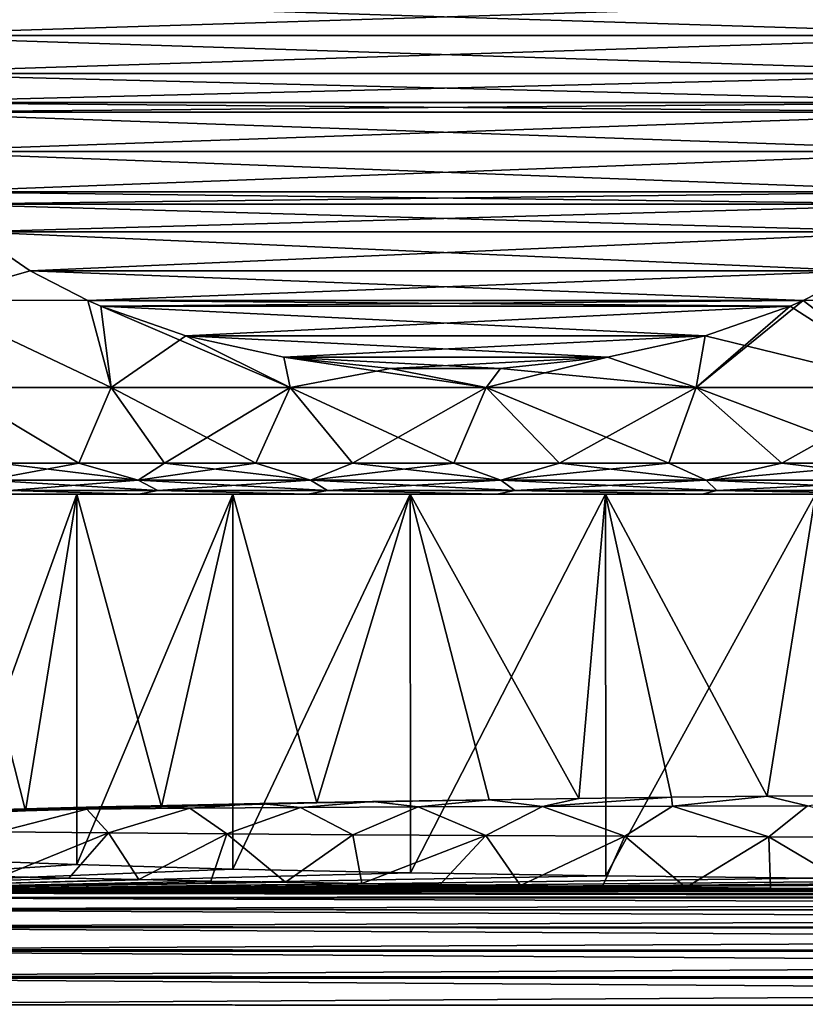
# Model space of a CAD drawing. Header units: metres. Extents: x -109 to 109, y -144 to 54.
# Tile 39 of 150: x -87.43 to -81.1, y -1.11 to 6.82. Entities that reach past the tile are written whole.
import ezdxf

# ---------------------------------------------------------------- set-up
doc = ezdxf.new("R2010")
doc.units = ezdxf.units.M
doc.layers.add('solid_20062313_XXX', color=7, linetype='CONTINUOUS')

msp = doc.modelspace()

# ---------------------------------------------------------------- linework, layer by layer
at = {"layer": 'solid_20062313_XXX'}
for points in [[(-88.798737, 6.695781, 10.219831), (-79.178177, 7, 15.774263), (-88.821823, 7, 10.206499)], [(-88.821823, 7, -10.206499), (-79.178177, 7, -15.774263), (-79.201263, 6.695782, -15.760931)], [(-88.798737, 6.695783, -10.219831), (-88.821823, 7, -10.206499), (-79.201263, 6.695782, -15.760931)], [(-88.798737, 6.695781, 10.219831), (-79.201263, 6.695781, 15.760931), (-79.178177, 7, 15.774263)], [(-88.798737, 6.695783, -10.219831), (-79.201263, 6.695782, -15.760931), (-79.272179, 6.389021, -15.71999)], [(-88.798737, 6.695783, -10.219831), (-79.272179, 6.389021, -15.71999), (-88.727821, 6.389021, -10.260773)], [(-88.798737, 6.695781, 10.219831), (-88.727821, 6.389019, 10.260773), (-79.201263, 6.695781, 15.760931)], [(-88.727821, 6.389019, 10.260773), (-79.272179, 6.389019, 15.719989), (-79.201263, 6.695781, 15.760931)], [(-88.727821, 6.389021, -10.260773), (-79.272179, 6.389021, -15.71999), (-79.359306, 6.156831, -15.669685)], [(-88.727821, 6.389021, -10.260773), (-79.359306, 6.156831, -15.669685), (-88.640694, 6.156831, -10.311076)], [(-88.727821, 6.389019, 10.260773), (-88.640694, 6.156831, 10.311076), (-79.272179, 6.389019, 15.719989)], [(-88.640694, 6.156831, 10.311076), (-79.359306, 6.156831, 15.669685), (-79.272179, 6.389019, 15.719989)], [(-88.603722, 6.077285, 10.332423), (-79.359306, 6.156831, 15.669685), (-88.640694, 6.156831, 10.311076)], [(-88.640694, 6.156831, -10.311076), (-79.359306, 6.156831, -15.669685), (-79.396278, 6.077287, -15.648339)], [(-88.603722, 6.077287, -10.332422), (-88.640694, 6.156831, -10.311076), (-79.396278, 6.077287, -15.648339)], [(-88.603722, 6.077285, 10.332423), (-79.396278, 6.077285, 15.648339), (-79.359306, 6.156831, 15.669685)], [(-88.603722, 6.077287, -10.332422), (-79.396278, 6.077287, -15.648339), (-79.582146, 5.759675, -15.541029)], [(-88.417854, 5.759675, -10.439733), (-88.603722, 6.077287, -10.332422), (-79.582146, 5.759675, -15.541029)], [(-88.417854, 5.759673, 10.439734), (-79.396278, 6.077285, 15.648339), (-88.603722, 6.077285, 10.332423)], [(-88.417854, 5.759673, 10.439734), (-79.582146, 5.759673, 15.541028), (-79.396278, 6.077285, 15.648339)], [(-88.417854, 5.759675, -10.439733), (-79.582146, 5.759675, -15.541029), (-79.842651, 5.436846, -15.390625)], [(-88.417854, 5.759675, -10.439733), (-79.842651, 5.436846, -15.390625), (-88.157349, 5.436846, -10.590137)], [(-88.417854, 5.759673, 10.439734), (-88.157341, 5.436844, 10.590137), (-79.582146, 5.759673, 15.541028)], [(-88.157341, 5.436844, 10.590137), (-79.842659, 5.436844, 15.390624), (-79.582146, 5.759673, 15.541028)], [(-88.157349, 5.436846, -10.590137), (-79.842651, 5.436846, -15.390625), (-79.941704, 5.336046, -15.333437)], [(-88.157349, 5.436846, -10.590137), (-79.941704, 5.336046, -15.333437), (-88.058296, 5.336046, -10.647325)], [(-88.157341, 5.436844, 10.590137), (-88.058296, 5.336046, 10.647325), (-79.842659, 5.436844, 15.390624)], [(-88.058296, 5.336046, 10.647325), (-79.941704, 5.336046, 15.333437), (-79.842659, 5.436844, 15.390624)], [(-87.805504, 5.113456, 10.793272), (-79.941704, 5.336046, 15.333437), (-88.058296, 5.336046, 10.647325)], [(-88.058296, 5.336046, -10.647325), (-79.941704, 5.336046, -15.333437), (-80.194496, 5.113457, -15.187491)], [(-87.805504, 5.113457, -10.793271), (-88.058296, 5.336046, -10.647325), (-80.194496, 5.113457, -15.187491)], [(-87.805504, 5.113456, 10.793272), (-80.194496, 5.113456, 15.18749), (-79.941704, 5.336046, 15.333437)], [(-87.347984, 4.80044, -11.057424), (-88.181091, 4.562708, -9.982874), (-87.805504, 5.113457, -10.793271)], [(-87.805504, 5.113456, 10.793272), (-88.181091, 4.562708, 9.982873), (-87.347984, 4.800441, 11.057422)], [(-87.805504, 5.113457, -10.793271), (-80.194496, 5.113457, -15.187491), (-80.652016, 4.80044, -14.92334)], [(-87.347984, 4.80044, -11.057424), (-87.805504, 5.113457, -10.793271), (-80.652016, 4.80044, -14.92334)], [(-87.805504, 5.113456, 10.793272), (-87.347984, 4.800441, 11.057422), (-80.194496, 5.113456, 15.18749)], [(-87.347984, 4.800441, 11.057422), (-80.652016, 4.800442, 14.923341), (-80.194496, 5.113456, 15.18749)], [(-87.347984, 4.800441, 11.057422), (-88.181091, 4.562708, 9.982873), (-86.881622, 4.560717, 11.326675)], [(-87.347984, 4.80044, -11.057424), (-86.881622, 4.560716, -11.326675), (-88.181091, 4.562708, -9.982874)], [(-87.347984, 4.800441, 11.057422), (-86.881622, 4.560717, 11.326675), (-80.652016, 4.800442, 14.923341)], [(-87.347984, 4.80044, -11.057424), (-81.118378, 4.560716, -14.654087), (-86.881622, 4.560716, -11.326675)], [(-87.347984, 4.80044, -11.057424), (-80.652016, 4.80044, -14.92334), (-81.118378, 4.560716, -14.654087)], [(-86.881622, 4.560717, 11.326675), (-81.118378, 4.560717, 14.654087), (-80.652016, 4.800442, 14.923341)], [(-80.652016, 4.800442, 14.923341), (-81.118378, 4.560717, 14.654087), (-79.612411, 4.562708, 15.047212)], [(-80.652016, 4.80044, -14.92334), (-79.612419, 4.562708, -15.047211), (-81.118378, 4.560716, -14.654087)], [(-88.181091, 4.562708, 9.982873), (-87.973816, 3.860086, 9.491967), (-86.693687, 3.860086, 10.855171)], [(-86.881622, 4.560717, 11.326675), (-88.181091, 4.562708, 9.982873), (-86.693687, 3.860086, 10.855171)], [(-88.181091, 4.562708, -9.982874), (-86.693687, 3.860086, -10.855171), (-87.973816, 3.860086, -9.491967)], [(-88.181091, 4.562708, -9.982874), (-86.881622, 4.560716, -11.326675), (-86.693687, 3.860086, -10.855171)], [(-86.777107, 4.515226, 11.387018), (-81.118378, 4.560717, 14.654087), (-86.881622, 4.560717, 11.326675)], [(-86.777107, 4.515226, 11.387018), (-86.881622, 4.560717, 11.326675), (-86.693687, 3.860086, 10.855171)], [(-86.881622, 4.560716, -11.326675), (-86.7771, 4.515224, -11.387021), (-86.693687, 3.860086, -10.855171)], [(-86.881622, 4.560716, -11.326675), (-81.118378, 4.560716, -14.654087), (-81.2229, 4.515225, -14.593742)], [(-86.881622, 4.560716, -11.326675), (-81.2229, 4.515225, -14.593742), (-86.7771, 4.515224, -11.387021)], [(-86.777107, 4.515226, 11.387018), (-81.222893, 4.515227, 14.593745), (-81.118378, 4.560717, 14.654087)], [(-81.118378, 4.560716, -14.654087), (-80.203278, 3.860086, -14.423304), (-81.981796, 3.860086, -13.845428)], [(-81.2229, 4.515225, -14.593742), (-81.118378, 4.560716, -14.654087), (-81.981796, 3.860086, -13.845428)], [(-80.203278, 3.860086, 14.423304), (-81.118378, 4.560717, 14.654087), (-81.222893, 4.515227, 14.593745)], [(-80.203278, 3.860086, 14.423304), (-79.612411, 4.562708, 15.047212), (-81.118378, 4.560717, 14.654087)], [(-81.118378, 4.560716, -14.654087), (-79.612419, 4.562708, -15.047211), (-80.203278, 3.860086, -14.423304)], [(-86.092644, 4.276938, 11.782192), (-81.222893, 4.515227, 14.593745), (-86.777107, 4.515226, 11.387018)], [(-86.777107, 4.515226, 11.387018), (-86.693687, 3.860086, 10.855171), (-85.252792, 3.860086, 12.047182)], [(-86.092644, 4.276938, 11.782192), (-86.777107, 4.515226, 11.387018), (-85.252792, 3.860086, 12.047182)], [(-86.7771, 4.515224, -11.387021), (-81.2229, 4.515225, -14.593742), (-81.907356, 4.276938, -14.198569)], [(-86.7771, 4.515224, -11.387021), (-86.092636, 4.276937, -11.782196), (-86.693687, 3.860086, -10.855171)], [(-86.7771, 4.515224, -11.387021), (-81.907356, 4.276938, -14.198569), (-86.092636, 4.276937, -11.782196)], [(-81.907349, 4.27694, 14.198574), (-81.222893, 4.515227, 14.593745), (-86.092644, 4.276938, 11.782192)], [(-81.907356, 4.276938, -14.198569), (-81.2229, 4.515225, -14.593742), (-81.981796, 3.860086, -13.845428)], [(-81.907349, 4.27694, 14.198574), (-80.203278, 3.860086, 14.423304), (-81.222893, 4.515227, 14.593745)], [(-86.092636, 4.276937, -11.782196), (-85.252792, 3.860086, -12.047182), (-86.693687, 3.860086, -10.855171)], [(-81.907349, 4.27694, 14.198574), (-86.092644, 4.276938, 11.782192), (-85.304825, 4.103446, 12.23704)], [(-85.304825, 4.103446, 12.23704), (-86.092644, 4.276938, 11.782192), (-85.252792, 3.860086, 12.047182)], [(-86.092636, 4.276937, -11.782196), (-81.907356, 4.276938, -14.198569), (-82.695168, 4.103447, -13.743726)], [(-86.092636, 4.276937, -11.782196), (-85.304817, 4.103446, -12.237042), (-85.252792, 3.860086, -12.047182)], [(-86.092636, 4.276937, -11.782196), (-82.695168, 4.103447, -13.743726), (-85.304817, 4.103446, -12.237042)], [(-81.907349, 4.27694, 14.198574), (-85.304825, 4.103446, 12.23704), (-82.69516, 4.103448, 13.743729)], [(-82.695168, 4.103447, -13.743726), (-81.907356, 4.276938, -14.198569), (-81.981796, 3.860086, -13.845428)], [(-81.907349, 4.27694, 14.198574), (-82.69516, 4.103448, 13.743729), (-81.981796, 3.860086, 13.845428)], [(-81.907349, 4.27694, 14.198574), (-81.981796, 3.860086, 13.845428), (-80.203278, 3.860086, 14.423304)], [(-82.69516, 4.103448, 13.743729), (-85.304825, 4.103446, 12.23704), (-84.443535, 4.011698, 12.734305)], [(-85.304825, 4.103446, 12.23704), (-85.252792, 3.860086, 12.047182), (-83.673859, 3.860086, 13.049202)], [(-84.443535, 4.011698, 12.734305), (-85.304825, 4.103446, 12.23704), (-83.673859, 3.860086, 13.049202)], [(-85.304817, 4.103446, -12.237042), (-82.695168, 4.103447, -13.743726), (-83.556458, 4.011699, -13.246462)], [(-85.304817, 4.103446, -12.237042), (-84.443535, 4.011698, -12.734306), (-85.252792, 3.860086, -12.047182)], [(-85.304817, 4.103446, -12.237042), (-83.556458, 4.011699, -13.246462), (-84.443535, 4.011698, -12.734306)], [(-82.69516, 4.103448, 13.743729), (-84.443535, 4.011698, 12.734305), (-83.55645, 4.011699, 13.246464)], [(-82.695168, 4.103447, -13.743726), (-81.981796, 3.860086, -13.845428), (-83.673859, 3.860086, -13.049202)], [(-83.556458, 4.011699, -13.246462), (-82.695168, 4.103447, -13.743726), (-83.673859, 3.860086, -13.049202)], [(-82.69516, 4.103448, 13.743729), (-83.55645, 4.011699, 13.246464), (-81.981796, 3.860086, 13.845428)], [(-84.443535, 4.011698, -12.734306), (-83.673859, 3.860086, -13.049202), (-85.252792, 3.860086, -12.047182)], [(-83.55645, 4.011699, 13.246464), (-84.443535, 4.011698, 12.734305), (-83.673859, 3.860086, 13.049202)], [(-84.443535, 4.011698, -12.734306), (-83.556458, 4.011699, -13.246462), (-83.673859, 3.860086, -13.049202)], [(-83.55645, 4.011699, 13.246464), (-83.673859, 3.860086, 13.049202), (-81.981796, 3.860086, 13.845428)], [(-87.973816, 3.860086, -9.491967), (-86.956207, 3.25, -9.765417), (-87.598251, 3.25, -9.029095)], [(-86.693687, 3.860086, -10.855171), (-86.956207, 3.25, -9.765417), (-87.973816, 3.860086, -9.491967)], [(-87.973816, 3.860086, 9.491967), (-87.598251, 3.25, 9.029095), (-86.956207, 3.25, 9.765417)], [(-87.973816, 3.860086, 9.491967), (-86.956207, 3.25, 9.765417), (-86.693687, 3.860086, 10.855171)], [(-86.693687, 3.860086, -10.855171), (-86.265419, 3.25, -10.456208), (-86.956207, 3.25, -9.765417)], [(-86.693687, 3.860086, 10.855171), (-86.956207, 3.25, 9.765417), (-86.265419, 3.25, 10.456208)], [(-85.252792, 3.860086, -12.047182), (-86.265419, 3.25, -10.456208), (-86.693687, 3.860086, -10.855171)], [(-86.693687, 3.860086, 10.855171), (-86.265419, 3.25, 10.456208), (-85.529091, 3.25, 11.098248)], [(-86.693687, 3.860086, 10.855171), (-85.529091, 3.25, 11.098248), (-85.252792, 3.860086, 12.047182)], [(-85.252792, 3.860086, -12.047182), (-85.529091, 3.25, -11.098248), (-86.265419, 3.25, -10.456208)], [(-85.252792, 3.860086, -12.047182), (-84.750671, 3.25, -11.688542), (-85.529091, 3.25, -11.098248)], [(-85.252792, 3.860086, 12.047182), (-85.529091, 3.25, 11.098248), (-84.750671, 3.25, 11.688542)], [(-83.673859, 3.860086, -13.049202), (-84.750671, 3.25, -11.688542), (-85.252792, 3.860086, -12.047182)], [(-85.252792, 3.860086, 12.047182), (-84.750671, 3.25, 11.688542), (-83.933784, 3.25, 12.22434)], [(-85.252792, 3.860086, 12.047182), (-83.933784, 3.25, 12.22434), (-83.673859, 3.860086, 13.049202)], [(-83.673859, 3.860086, -13.049202), (-83.933784, 3.25, -12.22434), (-84.750671, 3.25, -11.688542)], [(-83.673859, 3.860086, -13.049202), (-83.082237, 3.25, -12.703142), (-83.933784, 3.25, -12.22434)], [(-83.673859, 3.860086, 13.049202), (-83.933784, 3.25, 12.22434), (-83.082237, 3.25, 12.703142)], [(-81.981796, 3.860086, -13.845428), (-83.082237, 3.25, -12.703142), (-83.673859, 3.860086, -13.049202)], [(-83.673859, 3.860086, 13.049202), (-83.082237, 3.25, 12.703142), (-82.199997, 3.25, 13.122716)], [(-83.673859, 3.860086, 13.049202), (-82.199997, 3.25, 13.122716), (-81.981796, 3.860086, 13.845428)], [(-81.981796, 3.860086, -13.845428), (-82.199997, 3.25, -13.122716), (-83.082237, 3.25, -12.703142)], [(-81.981796, 3.860086, -13.845428), (-81.291183, 3.25, -13.481105), (-82.199997, 3.25, -13.122716)], [(-81.981796, 3.860086, 13.845428), (-82.199997, 3.25, 13.122716), (-81.291183, 3.25, 13.481105)], [(-80.203278, 3.860086, -14.423304), (-81.291183, 3.25, -13.481105), (-81.981796, 3.860086, -13.845428)], [(-81.981796, 3.860086, 13.845428), (-81.291183, 3.25, 13.481105), (-80.360031, 3.25, 13.77664)], [(-81.981796, 3.860086, 13.845428), (-80.360031, 3.25, 13.77664), (-80.203278, 3.860086, 14.423304)], [(-80.203278, 3.860086, -14.423304), (-80.360031, 3.25, -13.77664), (-81.291183, 3.25, -13.481105)], [(-86.956207, 3.25, -9.765417), (-86.476677, 3.113848, -9.976673), (-87.693535, 3.113848, -8.589105)], [(-87.598251, 3.25, -9.029095), (-86.956207, 3.25, -9.765417), (-87.693535, 3.113848, -8.589105)], [(-87.598251, 3.25, 9.029095), (-87.693535, 3.113848, 8.589105), (-86.476677, 3.113848, 9.976673)], [(-86.956207, 3.25, 9.765417), (-87.598251, 3.25, 9.029095), (-86.476677, 3.113848, 9.976673)], [(-86.956207, 3.25, -9.765417), (-86.265419, 3.25, -10.456208), (-86.476677, 3.113848, -9.976673)], [(-86.265419, 3.25, 10.456208), (-86.956207, 3.25, 9.765417), (-86.476677, 3.113848, 9.976673)], [(-85.529091, 3.25, -11.098248), (-85.089104, 3.113848, -11.193539), (-86.476677, 3.113848, -9.976673)], [(-86.265419, 3.25, -10.456208), (-85.529091, 3.25, -11.098248), (-86.476677, 3.113848, -9.976673)], [(-86.265419, 3.25, 10.456208), (-86.476677, 3.113848, 9.976673), (-85.089104, 3.113848, 11.193539)], [(-85.529091, 3.25, 11.098248), (-86.265419, 3.25, 10.456208), (-85.089104, 3.113848, 11.193539)], [(-85.529091, 3.25, -11.098248), (-84.750671, 3.25, -11.688542), (-85.089104, 3.113848, -11.193539)], [(-84.750671, 3.25, 11.688542), (-85.529091, 3.25, 11.098248), (-85.089104, 3.113848, 11.193539)], [(-83.933784, 3.25, -12.22434), (-83.554573, 3.113848, -12.21888), (-85.089104, 3.113848, -11.193539)], [(-84.750671, 3.25, -11.688542), (-83.933784, 3.25, -12.22434), (-85.089104, 3.113848, -11.193539)], [(-84.750671, 3.25, 11.688542), (-85.089104, 3.113848, 11.193539), (-83.554573, 3.113848, 12.21888)], [(-83.933784, 3.25, 12.22434), (-84.750671, 3.25, 11.688542), (-83.554573, 3.113848, 12.21888)], [(-83.933784, 3.25, -12.22434), (-83.082237, 3.25, -12.703142), (-83.554573, 3.113848, -12.21888)], [(-83.082237, 3.25, 12.703142), (-83.933784, 3.25, 12.22434), (-83.554573, 3.113848, 12.21888)], [(-82.199997, 3.25, -13.122716), (-81.899338, 3.113848, -13.035151), (-83.554573, 3.113848, -12.21888)], [(-83.082237, 3.25, -12.703142), (-82.199997, 3.25, -13.122716), (-83.554573, 3.113848, -12.21888)], [(-83.082237, 3.25, 12.703142), (-83.554573, 3.113848, 12.21888), (-81.899338, 3.113848, 13.035151)], [(-82.199997, 3.25, 13.122716), (-83.082237, 3.25, 12.703142), (-81.899338, 3.113848, 13.035151)], [(-82.199997, 3.25, -13.122716), (-81.291183, 3.25, -13.481105), (-81.899338, 3.113848, -13.035151)], [(-81.291183, 3.25, 13.481105), (-82.199997, 3.25, 13.122716), (-81.899338, 3.113848, 13.035151)], [(-80.360031, 3.25, -13.77664), (-80.151718, 3.113848, -13.628389), (-81.899338, 3.113848, -13.035151)], [(-81.291183, 3.25, -13.481105), (-80.360031, 3.25, -13.77664), (-81.899338, 3.113848, -13.035151)], [(-81.291183, 3.25, 13.481105), (-81.899338, 3.113848, 13.035151), (-80.151718, 3.113848, 13.628389)], [(-80.360031, 3.25, 13.77664), (-81.291183, 3.25, 13.481105), (-80.151718, 3.113848, 13.628389)], [(-87.693535, 3.113848, -8.589105), (-86.476677, 3.113848, -9.976673), (-87.514999, 3.028822, -8.452107)], [(-87.693535, 3.113848, 8.589105), (-87.514999, 3.028822, 8.452107), (-86.317543, 3.028822, 9.817545)], [(-86.476677, 3.113848, 9.976673), (-87.693535, 3.113848, 8.589105), (-86.317543, 3.028822, 9.817545)], [(-86.476677, 3.113848, -9.976673), (-86.317543, 3.028822, -9.817545), (-87.514999, 3.028822, -8.452107)], [(-86.476677, 3.113848, -9.976673), (-85.089104, 3.113848, -11.193539), (-86.317543, 3.028822, -9.817545)], [(-86.476677, 3.113848, 9.976673), (-86.317543, 3.028822, 9.817545), (-84.95211, 3.028822, 11.015001)], [(-85.089104, 3.113848, 11.193539), (-86.476677, 3.113848, 9.976673), (-84.95211, 3.028822, 11.015001)], [(-85.089104, 3.113848, -11.193539), (-84.95211, 3.028822, -11.015001), (-86.317543, 3.028822, -9.817545)], [(-85.089104, 3.113848, -11.193539), (-83.554573, 3.113848, -12.21888), (-84.95211, 3.028822, -11.015001)], [(-85.089104, 3.113848, 11.193539), (-84.95211, 3.028822, 11.015001), (-83.442055, 3.028822, 12.023988)], [(-83.554573, 3.113848, 12.21888), (-85.089104, 3.113848, 11.193539), (-83.442055, 3.028822, 12.023988)], [(-83.554573, 3.113848, -12.21888), (-83.442055, 3.028822, -12.023988), (-84.95211, 3.028822, -11.015001)], [(-83.554573, 3.113848, -12.21888), (-81.899338, 3.113848, -13.035151), (-83.442055, 3.028822, -12.023988)], [(-83.554573, 3.113848, 12.21888), (-83.442055, 3.028822, 12.023988), (-81.813217, 3.028822, 12.827241)], [(-81.899338, 3.113848, 13.035151), (-83.554573, 3.113848, 12.21888), (-81.813217, 3.028822, 12.827241)], [(-81.899338, 3.113848, -13.035151), (-81.813217, 3.028822, -12.827241), (-83.442055, 3.028822, -12.023988)], [(-81.899338, 3.113848, -13.035151), (-80.151718, 3.113848, -13.628389), (-81.813217, 3.028822, -12.827241)], [(-81.899338, 3.113848, 13.035151), (-81.813217, 3.028822, 12.827241), (-80.093468, 3.028822, 13.411016)], [(-80.151718, 3.113848, 13.628389), (-81.899338, 3.113848, 13.035151), (-80.093468, 3.028822, 13.411016)], [(-80.151718, 3.113848, -13.628389), (-80.093468, 3.028822, -13.411016), (-81.813217, 3.028822, -12.827241)], [(-87.514999, 3.028822, -8.452107), (-86.471336, 3, -9.315516), (-87.647095, 3, -7.870734)], [(-87.514999, 3.028822, 8.452107), (-87.647095, 3, 7.870734), (-86.471336, 3, 9.315516)], [(-87.514999, 3.028822, -8.452107), (-86.317543, 3.028822, -9.817545), (-86.471336, 3, -9.315516)], [(-86.317543, 3.028822, 9.817545), (-87.514999, 3.028822, 8.452107), (-86.471336, 3, 9.315516)], [(-86.317543, 3.028822, -9.817545), (-85.109665, 3, -10.586791), (-86.471336, 3, -9.315516)], [(-86.317543, 3.028822, 9.817545), (-86.471336, 3, 9.315516), (-85.109665, 3, 10.586791)], [(-86.317543, 3.028822, -9.817545), (-84.95211, 3.028822, -11.015001), (-85.109665, 3, -10.586791)], [(-84.95211, 3.028822, 11.015001), (-86.317543, 3.028822, 9.817545), (-85.109665, 3, 10.586791)], [(-84.95211, 3.028822, -11.015001), (-83.587456, 3, -11.660807), (-85.109665, 3, -10.586791)], [(-84.95211, 3.028822, 11.015001), (-85.109665, 3, 10.586791), (-83.587456, 3, 11.660807)], [(-84.95211, 3.028822, -11.015001), (-83.442055, 3.028822, -12.023988), (-83.587456, 3, -11.660807)], [(-83.442055, 3.028822, 12.023988), (-84.95211, 3.028822, 11.015001), (-83.587456, 3, 11.660807)], [(-83.442055, 3.028822, -12.023988), (-81.933167, 3, -12.517466), (-83.587456, 3, -11.660807)], [(-83.442055, 3.028822, 12.023988), (-83.587456, 3, 11.660807), (-81.933167, 3, 12.517466)], [(-83.442055, 3.028822, -12.023988), (-81.813217, 3.028822, -12.827241), (-81.933167, 3, -12.517466)], [(-81.813217, 3.028822, 12.827241), (-83.442055, 3.028822, 12.023988), (-81.933167, 3, 12.517466)], [(-81.813217, 3.028822, -12.827241), (-80.178085, 3, -13.140699), (-81.933167, 3, -12.517466)], [(-81.813217, 3.028822, 12.827241), (-81.933167, 3, 12.517466), (-80.178085, 3, 13.140699)], [(-81.813217, 3.028822, -12.827241), (-80.093468, 3.028822, -13.411016), (-80.178085, 3, -13.140699)], [(-80.093468, 3.028822, 13.411016), (-81.813217, 3.028822, 12.827241), (-80.178085, 3, 13.140699)], [(-88.034561, 3, 7.014541), (-88.305717, 0.410163, 6.547885), (-87.384644, 0.447819, 7.985895)], [(-86.972015, 3, -8.519773), (-88.033974, 0.054993, -7.015511), (-88.034561, 3, -7.014541)], [(-88.034561, 3, 7.014541), (-87.384644, 0.447819, 7.985895), (-86.972015, 3, 8.519773)], [(-86.972015, 3, -8.519773), (-88.034561, 3, -7.014541), (-87.647095, 3, -7.870734)], [(-88.034561, 3, 7.014541), (-86.972015, 3, 8.519773), (-87.647095, 3, 7.870734)], [(-86.972015, 3, -8.519773), (-86.971146, 0.015574, -8.520845), (-88.033974, 0.054993, -7.015511)], [(-86.972015, 3, -8.519773), (-87.647095, 3, -7.870734), (-86.471336, 3, -9.315516)], [(-86.972015, 3, 8.519773), (-86.471336, 3, 9.315516), (-87.647095, 3, 7.870734)], [(-86.972015, 3, 8.519773), (-87.384644, 0.447819, 7.985895), (-86.289261, 0.482131, 9.296247)], [(-85.714516, 3, -9.866225), (-86.971146, 0.015574, -8.520845), (-86.972015, 3, -8.519773)], [(-86.972015, 3, 8.519773), (-86.289261, 0.482131, 9.296247), (-85.714516, 3, 9.866225)], [(-85.714516, 3, -9.866225), (-86.972015, 3, -8.519773), (-86.471336, 3, -9.315516)], [(-86.972015, 3, 8.519773), (-85.714516, 3, 9.866225), (-86.471336, 3, 9.315516)], [(-85.714516, 3, -9.866225), (-85.713432, -0.019682, -9.867233), (-86.971146, 0.015574, -8.520845)], [(-85.714516, 3, -9.866225), (-86.471336, 3, -9.315516), (-85.109665, 3, -10.586791)], [(-85.714516, 3, 9.866225), (-85.109665, 3, 10.586791), (-86.471336, 3, 9.315516)], [(-85.714516, 3, 9.866225), (-86.289261, 0.482131, 9.296247), (-85.037544, 0.512541, 10.457534)], [(-84.285225, 3, -11.029066), (-85.713432, -0.019682, -9.867233), (-85.714516, 3, -9.866225)], [(-85.714516, 3, 9.866225), (-85.037544, 0.512541, 10.457534), (-84.285225, 3, 11.029066)], [(-84.285225, 3, -11.029066), (-85.714516, 3, -9.866225), (-85.109665, 3, -10.586791)], [(-85.714516, 3, 9.866225), (-84.285225, 3, 11.029066), (-85.109665, 3, 10.586791)], [(-84.285225, 3, -11.029066), (-84.284157, -0.050125, -11.029814), (-85.713432, -0.019682, -9.867233)], [(-84.285225, 3, -11.029066), (-85.109665, 3, -10.586791), (-83.587456, 3, -11.660807)], [(-84.285225, 3, 11.029066), (-83.587456, 3, 11.660807), (-85.109665, 3, 10.586791)], [(-84.285225, 3, 11.029066), (-85.037544, 0.512541, 10.457534), (-83.649155, 0.538572, 11.451618)], [(-82.710693, 3, -11.986542), (-84.284157, -0.050125, -11.029814), (-84.285225, 3, -11.029066)], [(-84.285225, 3, 11.029066), (-83.649155, 0.538572, 11.451618), (-82.926483, 0.549382, 11.87225)], [(-84.285225, 3, 11.029066), (-82.926483, 0.549382, 11.87225), (-82.710693, 3, 11.986542)], [(-82.710693, 3, -11.986542), (-84.285225, 3, -11.029066), (-83.587456, 3, -11.660807)], [(-84.285225, 3, 11.029066), (-82.710693, 3, 11.986542), (-83.587456, 3, 11.660807)], [(-82.710693, 3, -11.986542), (-82.70977, -0.075191, -11.987023), (-84.284157, -0.050125, -11.029814)], [(-82.710693, 3, -11.986542), (-83.587456, 3, -11.660807), (-81.933167, 3, -12.517466)], [(-82.710693, 3, 11.986542), (-81.933167, 3, 12.517466), (-83.587456, 3, 11.660807)], [(-82.710693, 3, 11.986542), (-82.926483, 0.549382, 11.87225), (-82.178879, 0.558705, 12.24746)], [(-81.020737, 3, -12.720554), (-82.70977, -0.075191, -11.987023), (-82.710693, 3, -11.986542)], [(-82.710693, 3, 11.986542), (-82.178879, 0.558705, 12.24746), (-81.40905, 0.566625, 12.575818)], [(-82.710693, 3, 11.986542), (-81.40905, 0.566625, 12.575818), (-81.020737, 3, 12.720554)], [(-81.020737, 3, -12.720554), (-82.710693, 3, -11.986542), (-81.933167, 3, -12.517466)], [(-82.710693, 3, 11.986542), (-81.020737, 3, 12.720554), (-81.933167, 3, 12.517466)], [(-81.020737, 3, -12.720554), (-81.019943, -0.094406, -12.720842), (-82.70977, -0.075191, -11.987023)], [(-81.020737, 3, -12.720554), (-81.933167, 3, -12.517466), (-80.178085, 3, -13.140699)], [(-81.020737, 3, 12.720554), (-80.178085, 3, 13.140699), (-81.933167, 3, 12.517466)], [(-81.020737, 3, 12.720554), (-81.40905, 0.566625, 12.575818), (-80.619667, 0.573214, 12.856063)], [(-83.218651, 0.484128, 12.872456), (-82.178879, 0.558705, 12.24746), (-82.926483, 0.549382, 11.87225)], [(-83.218651, 0.484128, 12.872456), (-82.171082, 0.486845, 13.372189), (-82.178879, 0.558705, 12.24746)], [(-82.171082, 0.486845, 13.372189), (-81.40905, 0.566625, 12.575818), (-82.178879, 0.558705, 12.24746)], [(-82.171082, 0.486845, 13.372189), (-81.084618, 0.488828, 13.786677), (-81.40905, 0.566625, 12.575818)], [(-81.084618, 0.488828, 13.786677), (-80.619667, 0.573214, 12.856063), (-81.40905, 0.566625, 12.575818)], [(-86.372406, 0.489811, 9.589527), (-86.289261, 0.482131, 9.296247), (-87.384644, 0.447819, 7.985895)], [(-86.79393, 0.480091, 9.218317), (-86.372406, 0.489811, 9.589527), (-87.384644, 0.447819, 7.985895)], [(-87.203232, 0.46996, 8.831423), (-86.79393, 0.480091, 9.218317), (-87.384644, 0.447819, 7.985895)], [(-86.889595, 0.461614, 10.109168), (-86.79393, 0.480091, 9.218317), (-87.203232, 0.46996, 8.831423)], [(-86.889595, 0.461614, 10.109168), (-86.372406, 0.489811, 9.589527), (-86.79393, 0.480091, 9.218317)], [(-86.889595, 0.461614, 10.109168), (-86.061523, 0.469528, 10.904481), (-86.372406, 0.489811, 9.589527)], [(-86.372406, 0.489811, 9.589527), (-85.495819, 0.507977, 10.283257), (-86.289261, 0.482131, 9.296247)], [(-86.061523, 0.469528, 10.904481), (-85.495819, 0.507977, 10.283257), (-86.372406, 0.489811, 9.589527)], [(-85.495819, 0.507977, 10.283257), (-85.037544, 0.512541, 10.457534), (-86.289261, 0.482131, 9.296247)], [(-86.061523, 0.469528, 10.904481), (-85.170036, 0.475714, 11.633765), (-85.495819, 0.507977, 10.283257)], [(-85.495819, 0.507977, 10.283257), (-84.589775, 0.524176, 10.901882), (-85.037544, 0.512541, 10.457534)], [(-85.170036, 0.475714, 11.633765), (-84.589775, 0.524176, 10.901882), (-85.495819, 0.507977, 10.283257)], [(-85.170036, 0.475714, 11.633765), (-84.220451, 0.480492, 12.291458), (-84.589775, 0.524176, 10.901882)], [(-84.747406, 0.256684, 13.159409), (-84.220451, 0.480492, 12.291458), (-85.170036, 0.475714, 11.633765)], [(-84.589775, 0.524176, 10.901882), (-83.649155, 0.538572, 11.451618), (-85.037544, 0.512541, 10.457534)], [(-84.747406, 0.256684, 13.159409), (-83.676491, 0.24983, 13.776733), (-84.220451, 0.480492, 12.291458)], [(-84.220451, 0.480492, 12.291458), (-83.649155, 0.538572, 11.451618), (-84.589775, 0.524176, 10.901882)], [(-84.220451, 0.480492, 12.291458), (-83.218651, 0.484128, 12.872456), (-83.649155, 0.538572, 11.451618)], [(-83.676491, 0.24983, 13.776733), (-83.218651, 0.484128, 12.872456), (-84.220451, 0.480492, 12.291458)], [(-83.676491, 0.24983, 13.776733), (-82.556953, 0.243725, 14.30768), (-83.218651, 0.484128, 12.872456)], [(-83.218651, 0.484128, 12.872456), (-82.926483, 0.549382, 11.87225), (-83.649155, 0.538572, 11.451618)], [(-82.556953, 0.243725, 14.30768), (-82.171082, 0.486845, 13.372189), (-83.218651, 0.484128, 12.872456)], [(-82.556953, 0.243725, 14.30768), (-81.396179, 0.238525, 14.748019), (-82.171082, 0.486845, 13.372189)], [(-81.396179, 0.238525, 14.748019), (-81.084618, 0.488828, 13.786677), (-82.171082, 0.486845, 13.372189)], [(-81.396179, 0.238525, 14.748019), (-80.201889, 0.234351, 15.094239), (-81.084618, 0.488828, 13.786677)], [(-87.942223, 0.449795, 8.061374), (-87.384644, 0.447819, 7.985895), (-88.305717, 0.410163, 6.547885)], [(-87.942223, 0.449795, 8.061374), (-87.203232, 0.46996, 8.831423), (-87.384644, 0.447819, 7.985895)], [(-87.649567, 0.451586, 9.253763), (-87.203232, 0.46996, 8.831423), (-87.942223, 0.449795, 8.061374)], [(-87.649567, 0.451586, 9.253763), (-86.889595, 0.461614, 10.109168), (-87.203232, 0.46996, 8.831423)], [(-87.602562, 0.279761, 10.840668), (-86.889595, 0.461614, 10.109168), (-87.649567, 0.451586, 9.253763)], [(-87.602562, 0.279761, 10.840668), (-86.716492, 0.271882, 11.685645), (-86.889595, 0.461614, 10.109168)], [(-86.716492, 0.271882, 11.685645), (-86.061523, 0.469528, 10.904481), (-86.889595, 0.461614, 10.109168)], [(-86.716492, 0.271882, 11.685645), (-85.762856, 0.264106, 12.46056), (-86.061523, 0.469528, 10.904481)], [(-85.762856, 0.264106, 12.46056), (-85.170036, 0.475714, 11.633765), (-86.061523, 0.469528, 10.904481)], [(-85.762856, 0.264106, 12.46056), (-84.747406, 0.256684, 13.159409), (-85.170036, 0.475714, 11.633765)], [(-87.602562, 0.279761, 10.840668), (-87.578896, -0.081284, 12.219725), (-86.716492, 0.271882, 11.685645)], [(-86.716492, 0.271882, 11.685645), (-87.578896, -0.081284, 12.219725), (-87.035988, -0.09362, 12.690811)], [(-86.716492, 0.271882, 11.685645), (-87.035988, -0.09362, 12.690811), (-86.473015, -0.105326, 13.137839)], [(-86.716492, 0.271882, 11.685645), (-86.473015, -0.105326, 13.137839), (-85.762856, 0.264106, 12.46056)], [(-85.762856, 0.264106, 12.46056), (-86.473015, -0.105326, 13.137839), (-85.890907, -0.116381, 13.560018)], [(-85.762856, 0.264106, 12.46056), (-85.890907, -0.116381, 13.560018), (-85.291145, -0.126759, 13.956347)], [(-85.762856, 0.264106, 12.46056), (-85.291145, -0.126759, 13.956347), (-84.747406, 0.256684, 13.159409)], [(-84.747406, 0.256684, 13.159409), (-85.291145, -0.126759, 13.956347), (-84.674484, -0.136446, 14.326251)], [(-84.747406, 0.256684, 13.159409), (-84.674484, -0.136446, 14.326251), (-83.676491, 0.24983, 13.776733)], [(-83.676491, 0.24983, 13.776733), (-84.674484, -0.136446, 14.326251), (-84.042542, -0.145415, 14.668797)], [(-83.676491, 0.24983, 13.776733), (-84.042542, -0.145415, 14.668797), (-83.395691, -0.153663, 14.983763)], [(-83.676491, 0.24983, 13.776733), (-83.395691, -0.153663, 14.983763), (-82.556953, 0.243725, 14.30768)], [(-82.556953, 0.243725, 14.30768), (-83.395691, -0.153663, 14.983763), (-82.735931, -0.161161, 15.270115)], [(-82.556953, 0.243725, 14.30768), (-82.735931, -0.161161, 15.270115), (-82.063904, -0.167904, 15.527616)], [(-82.556953, 0.243725, 14.30768), (-82.063904, -0.167904, 15.527616), (-81.396179, 0.238525, 14.748019)], [(-81.396179, 0.238525, 14.748019), (-82.063904, -0.167904, 15.527616), (-81.381668, -0.173869, 15.755408)], [(-81.396179, 0.238525, 14.748019), (-81.381668, -0.173869, 15.755408), (-80.690147, -0.17905, 15.953258)], [(-81.396179, 0.238525, 14.748019), (-80.690147, -0.17905, 15.953258), (-80.201889, 0.234351, 15.094239)], [(-90.558006, -0.211116, -17.177816), (-88.033974, 0.054993, -7.015511), (-86.971146, 0.015574, -8.520845)], [(-90.558006, -0.211116, -17.177816), (-86.971146, 0.015574, -8.520845), (-85.713432, -0.019682, -9.867233)], [(-90.558006, -0.211116, -17.177816), (-85.713432, -0.019682, -9.867233), (-84.284157, -0.050125, -11.029814)], [(-90.558006, -0.211116, -17.177816), (-84.284157, -0.050125, -11.029814), (-82.70977, -0.075191, -11.987023)], [(-90.558006, -0.211116, -17.177816), (-82.70977, -0.075191, -11.987023), (-81.019943, -0.094406, -12.720842)], [(-90.558006, -0.211116, -17.177816), (-81.019943, -0.094406, -12.720842), (-79.246147, -0.107418, -13.21773)], [(-90.558006, -0.211116, -17.177816), (-75.578835, -0.113985, -13.468534), (-73.753853, -0.107418, -13.21773)], [(-56.578026, -0.230179, -17.905802), (-90.558006, -0.211116, -17.177816), (-73.753853, -0.107418, -13.21773)], [(-90.558006, -0.211116, -17.177816), (-79.246147, -0.107418, -13.21773), (-77.421165, -0.113985, -13.468534)], [(-90.558006, -0.211116, -17.177816), (-77.421165, -0.113985, -13.468534), (-75.578835, -0.113985, -13.468534)], [(-90.529533, -0.213752, 17.27845), (-87.035988, -0.09362, 12.690811), (-87.578896, -0.081284, 12.219725)], [(-90.529533, -0.213752, 17.27845), (-86.473015, -0.105326, 13.137839), (-87.035988, -0.09362, 12.690811)], [(-90.529533, -0.213752, 17.27845), (-85.890907, -0.116381, 13.560018), (-86.473015, -0.105326, 13.137839)], [(-90.529533, -0.213752, 17.27845), (-85.291145, -0.126759, 13.956347), (-85.890907, -0.116381, 13.560018)], [(-90.529533, -0.213752, 17.27845), (-84.674484, -0.136446, 14.326251), (-85.291145, -0.126759, 13.956347)], [(-90.529533, -0.213752, 17.27845), (-84.042542, -0.145415, 14.668797), (-84.674484, -0.136446, 14.326251)], [(-90.529533, -0.213752, 17.27845), (-83.395691, -0.153663, 14.983763), (-84.042542, -0.145415, 14.668797)], [(-90.529533, -0.213752, 17.27845), (-82.735931, -0.161161, 15.270115), (-83.395691, -0.153663, 14.983763)], [(-56.582935, -0.265825, -18.134037), (-90.562958, -0.24729, -17.407856), (-90.558006, -0.211116, -17.177816)], [(-56.582935, -0.265825, -18.134037), (-90.558006, -0.211116, -17.177816), (-56.578026, -0.230179, -17.905802)], [(-90.534508, -0.250192, 17.509396), (-56.580166, -0.232797, 18.005779), (-90.529533, -0.213752, 17.27845)], [(-90.534508, -0.250192, 17.509396), (-56.585075, -0.268443, 18.234015), (-56.580166, -0.232797, 18.005779)], [(-90.529533, -0.213752, 17.27845), (-82.063904, -0.167904, 15.527616), (-82.735931, -0.161161, 15.270115)], [(-90.529533, -0.213752, 17.27845), (-81.381668, -0.173869, 15.755408), (-82.063904, -0.167904, 15.527616)], [(-90.529533, -0.213752, 17.27845), (-80.690147, -0.17905, 15.953258), (-81.381668, -0.173869, 15.755408)], [(-90.529533, -0.213752, 17.27845), (-79.990273, -0.183438, 16.120838), (-80.690147, -0.17905, 15.953258)], [(-90.529533, -0.213752, 17.27845), (-79.284058, -0.187022, 16.257698), (-79.990273, -0.183438, 16.120838)], [(-90.529533, -0.213752, 17.27845), (-78.572128, -0.189797, 16.363676), (-79.284058, -0.187022, 16.257698)], [(-90.529533, -0.213752, 17.27845), (-77.856705, -0.191756, 16.438456), (-78.572128, -0.189797, 16.363676)], [(-90.529533, -0.213752, 17.27845), (-56.580166, -0.232797, 18.005779), (-77.856705, -0.191756, 16.438456)], [(-56.587521, -0.358419, -18.345676), (-90.567596, -0.341932, -17.621952), (-90.562958, -0.24729, -17.407856)], [(-56.582935, -0.265825, -18.134037), (-56.587521, -0.358419, -18.345676), (-90.562958, -0.24729, -17.407856)], [(-90.534508, -0.250192, 17.509396), (-90.539032, -0.341987, 17.718319), (-56.585075, -0.268443, 18.234015)], [(-90.539032, -0.341987, 17.718319), (-56.589661, -0.361037, 18.445654), (-56.585075, -0.268443, 18.234015)], [(-56.59148, -0.501858, -18.526772), (-90.571465, -0.482788, -17.79878), (-90.567596, -0.341932, -17.621952)], [(-56.587521, -0.358419, -18.345676), (-56.59148, -0.501858, -18.526772), (-90.567596, -0.341932, -17.621952)], [(-90.539139, -0.345054, 17.723383), (-90.542992, -0.485426, 17.899416), (-56.589661, -0.361037, 18.445654)], [(-90.542992, -0.485426, 17.899416), (-56.593624, -0.504476, 18.626749), (-56.589661, -0.361037, 18.445654)], [(-90.539032, -0.341987, 17.718319), (-90.539139, -0.345054, 17.723383), (-56.589661, -0.361037, 18.445654)], [(-56.594555, -0.686688, -18.665388), (-90.574539, -0.66762, -17.937401), (-90.571587, -0.48861, -17.804399)], [(-56.59148, -0.501858, -18.526772), (-90.571587, -0.48861, -17.804399), (-90.571465, -0.482788, -17.79878)], [(-56.59148, -0.501858, -18.526772), (-56.594555, -0.686688, -18.665388), (-90.571587, -0.48861, -17.804399)], [(-90.543129, -0.491912, 17.90567), (-90.546066, -0.670257, 18.038034), (-56.593624, -0.504476, 18.626749)], [(-90.546066, -0.670257, 18.038034), (-56.596695, -0.689306, 18.765364), (-56.593624, -0.504476, 18.626749)], [(-90.542992, -0.485426, 17.899416), (-90.543129, -0.491912, 17.90567), (-56.593624, -0.504476, 18.626749)], [(-56.596539, -0.900728, -18.752386), (-90.576523, -0.881662, -18.024401), (-90.574661, -0.677398, -17.94285)], [(-56.594555, -0.686688, -18.665388), (-90.574661, -0.677398, -17.94285), (-90.574539, -0.66762, -17.937401)], [(-56.594555, -0.686688, -18.665388), (-56.596539, -0.900728, -18.752386), (-90.574661, -0.677398, -17.94285)], [(-90.546196, -0.680831, 18.043921), (-90.54805, -0.884299, 18.125034), (-56.596695, -0.689306, 18.765364)], [(-90.54805, -0.884299, 18.125034), (-56.598679, -0.903346, 18.852364), (-56.596695, -0.689306, 18.765364)], [(-90.546066, -0.670257, 18.038034), (-90.546196, -0.680831, 18.043921), (-56.596695, -0.689306, 18.765364)], [(-90.576607, -0.895519, -18.027931), (-56.597301, -1.129871, -18.782036), (-90.577286, -1.110808, -18.054052)], [(-56.596539, -0.900728, -18.752386), (-90.576607, -0.895519, -18.027931), (-90.576523, -0.881662, -18.024401)], [(-56.596539, -0.900728, -18.752386), (-56.597301, -1.129871, -18.782036), (-90.576607, -0.895519, -18.027931)], [(-90.548141, -0.899025, 18.128778), (-90.548813, -1.113443, 18.154684), (-56.598679, -0.903346, 18.852364)], [(-56.598679, -0.903346, 18.852364), (-90.548813, -1.113443, 18.154684), (-56.599442, -1.132489, 18.882013)], [(-90.54805, -0.884299, 18.125034), (-90.548141, -0.899025, 18.128778), (-56.598679, -0.903346, 18.852364)]]:
    msp.add_3dface(points, dxfattribs=at)

doc.saveas('drawing.dxf')
